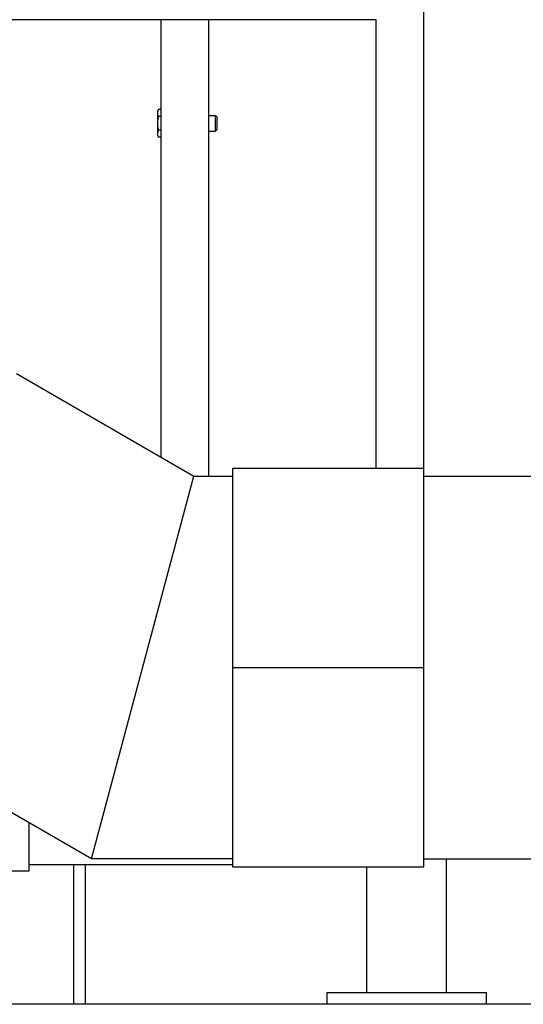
# Model space of a CAD drawing. Header units: inches. Extents: x 36 to 1719, y -84 to 1122.
# Tile 81 of 256: x 414 to 429, y 415 to 446. Entities that reach past the tile are written whole.
import ezdxf

# ---------------------------------------------------------------- set-up
doc = ezdxf.new("R2010")
doc.units = ezdxf.units.IN
doc.header["$LTSCALE"] = 48
doc.header["$MEASUREMENT"] = 0
doc.layers.add('Visible (ANSI)', color=7, linetype='Continuous', lineweight=30)

msp = doc.modelspace()

# ---------------------------------------------------------------- linework, layer by layer
at = {"layer": 'Visible (ANSI)'}
for p, q in [((426.25549, 431.98377), (426.25549, 463.54627)), ((424.75549, 446.29627), (410.5014, 446.29627)), ((418.00549, 432.57865), (418.00549, 446.29627)), ((419.50549, 431.98369), (419.50549, 446.29627)), ((424.75549, 432.23377), (424.75549, 446.29627)), ((417.89149, 443.42127), (417.92499, 443.47929)), ((417.89149, 443.42127), (417.89149, 443.37103)), ((417.89149, 443.37103), (417.89149, 443.04627)), ((418.00549, 443.47929), (417.92499, 443.47929)), ((418.00549, 443.26278), (417.92499, 443.26278)), ((419.50549, 443.29627), (419.70973, 443.29627)), ((419.7555, 443.24908), (419.70973, 443.29627)), ((419.70973, 442.79627), (419.70973, 443.29627)), ((419.7555, 443.24908), (419.7555, 442.84346)), ((417.89149, 443.04627), (417.89149, 442.72151)), ((418.00549, 442.82977), (417.92499, 442.82977)), ((419.50549, 442.79627), (419.70973, 442.79627)), ((419.7555, 442.84346), (419.70973, 442.79627)), ((417.89149, 442.72151), (417.89149, 442.67127)), ((417.89149, 442.67127), (417.92499, 442.61326)), ((418.00549, 442.61326), (417.92499, 442.61326)), ((413.46673, 435.1991), (419.03599, 431.98369)), ((415.82062, 419.98377), (419.03599, 431.98369)), ((415.82062, 419.98377), (419.03599, 431.98369)), ((419.03599, 431.98369), (420.2514, 431.98369)), ((420.2514, 432.23377), (426.2514, 432.23377)), ((420.2514, 432.23377), (420.2514, 425.98477)), ((426.2514, 425.98477), (426.2514, 432.23377)), ((426.2514, 431.98377), (444.9224, 431.98377)), ((415.82062, 419.98377), (404.68218, 426.41455)), ((420.2514, 425.98477), (426.2514, 425.98477)), ((420.2514, 425.98277), (426.2514, 425.98277)), ((420.2514, 425.98277), (420.2514, 419.73377)), ((422.2514, 425.98477), (422.2514, 425.98277)), ((424.2514, 425.98477), (424.2514, 425.98277)), ((426.2514, 419.73377), (426.2514, 425.98277)), ((413.8729, 419.60877), (413.8729, 421.10829)), ((420.2514, 419.98377), (415.82062, 419.98377)), ((426.2514, 419.98377), (444.9224, 419.98377)), ((426.96549, 415.79627), (426.96549, 419.98377)), ((412.5319, 419.60877), (413.8729, 419.60877)), ((420.2514, 419.79627), (413.8729, 419.79627)), ((415.25549, 419.79627), (415.25549, 415.42127)), ((415.63049, 415.42127), (415.63049, 419.79627)), ((420.2514, 419.73377), (426.2514, 419.73377)), ((424.46549, 415.79627), (424.46549, 419.73377)), ((423.21549, 415.42127), (423.21549, 415.79627)), ((423.21549, 415.79627), (428.21549, 415.79627)), ((428.21549, 415.42127), (428.21549, 415.79627)), ((448.1724, 415.42127), (340.4754, 415.42127))]:
    msp.add_line(p, q, dxfattribs=at)
for points in [[(417.92499, 443.47929), (417.89149, 443.42127), (417.89149, 443.37103)], [(417.89149, 443.37103), (417.89149, 443.32079), (417.92499, 443.26278)], [(417.92499, 443.26278), (417.89149, 443.14675), (417.89149, 443.04627)], [(417.89149, 443.04627), (417.89149, 442.94579), (417.92499, 442.82977)], [(417.92499, 442.82977), (417.89149, 442.77175), (417.89149, 442.72151)], [(417.89149, 442.72151), (417.89149, 442.67127), (417.92499, 442.61326)]]:
    msp.add_rational_spline(points, [1, 1.0379548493, 1], degree=2, dxfattribs=at)

doc.saveas('drawing.dxf')
